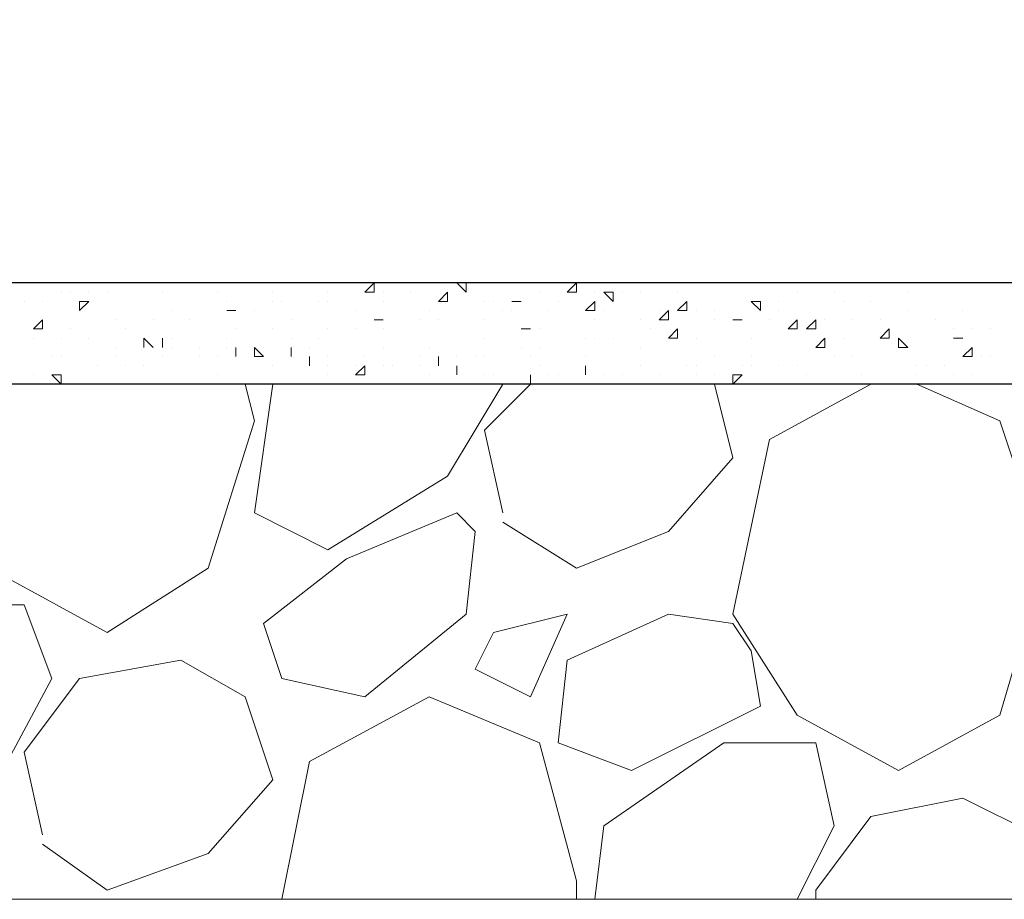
# Model space of a CAD drawing. Header units: metres. Extents: x 5.7 to 89.8, y 4 to 63.5.
# Tile 229 of 256: x 35.5 to 36.5, y 46.4 to 47.3. Entities that reach past the tile are written whole.
import ezdxf

# ---------------------------------------------------------------- set-up
doc = ezdxf.new("R2010")
doc.units = ezdxf.units.M
doc.header["$MEASUREMENT"] = 0
doc.layers.add('PDF17_hatch-borshi', color=7, linetype='Continuous')
doc.layers.add('PDF17_kaff', color=7, linetype='Continuous')

msp = doc.modelspace()

# ---------------------------------------------------------------- linework, layer by layer
at = {"layer": 'PDF17_hatch-borshi', "lineweight": 18}
for points in [[(35.5231, 47.0645), (35.5231, 47.0645)], [(35.5327, 47.0548), (35.5327, 47.0548)], [(35.5423, 47.0548), (35.5423, 47.0548)], [(35.5616, 47.0548), (35.5616, 47.0548)], [(35.5809, 47.0548), (35.5809, 47.0548)], [(35.5905, 47.0645), (35.5905, 47.0645)], [(35.5905, 47.0645), (35.5905, 47.0645)], [(35.629, 47.0645), (35.629, 47.0645)], [(35.6387, 47.0548), (35.6387, 47.0548)], [(35.6483, 47.0645), (35.6483, 47.0645)], [(35.6964, 47.0548), (35.6964, 47.0548)], [(35.7542, 47.0548), (35.7542, 47.0548)], [(35.7735, 47.0645), (35.7735, 47.0645)], [(35.7735, 47.0645), (35.7831, 47.0645)], [(35.7831, 47.0645), (35.7831, 47.0645)], [(35.7927, 47.0645), (35.8024, 47.0645)], [(35.8024, 47.0645), (35.8024, 47.0645)], [(35.812, 47.0548), (35.812, 47.0548)], [(35.8698, 47.0645), (35.8698, 47.0645)], [(35.8698, 47.0548), (35.8698, 47.0548)], [(35.8987, 47.0548), (35.8987, 47.0548)], [(35.8987, 47.0548), (35.8987, 47.0548)], [(35.9372, 47.0645), (35.9372, 47.0645)], [(35.9661, 47.0645), (35.9661, 47.0645)], [(36.0335, 47.0548), (36.0335, 47.0548)], [(36.0913, 47.0548), (36.0913, 47.0548)], [(36.1202, 47.0548), (36.1202, 47.0548)], [(36.1395, 47.0645), (36.1395, 47.0645)], [(36.1395, 47.0548), (36.1395, 47.0548)], [(36.178, 47.0548), (36.178, 47.0548)], [(36.2454, 47.0645), (36.2454, 47.0645)], [(36.3032, 47.0548), (36.3032, 47.0548)], [(36.3417, 47.0548), (36.3417, 47.0548)], [(36.361, 47.0645), (36.361, 47.0645)], [(36.3706, 47.0645), (36.3706, 47.0645)], [(36.4091, 47.0645), (36.4091, 47.0645)], [(36.4188, 47.0645), (36.4188, 47.0645)], [(36.4188, 47.0548), (36.4188, 47.0548)], [(36.4284, 47.0645), (36.4284, 47.0645)], [(36.4862, 47.0645), (36.4862, 47.0645)], [(36.4862, 47.0645), (36.4862, 47.0645)], [(36.5055, 47.0645), (36.5055, 47.0645)], [(36.5055, 47.0645), (36.5151, 47.0645)], [(36.5151, 47.0645), (36.5151, 47.0645)], [(35.4942, 47.0452), (35.4942, 47.0452)], [(35.5134, 47.0452), (35.5134, 47.0452)], [(35.7061, 47.0452), (35.7061, 47.0452)], [(35.7542, 47.0452), (35.7542, 47.0452)], [(35.7639, 47.0452), (35.7639, 47.0452)], [(35.8024, 47.0452), (35.8024, 47.0452)], [(35.812, 47.0452), (35.812, 47.0452)], [(35.8698, 47.0452), (35.8698, 47.0452)], [(35.9276, 47.0452), (35.9276, 47.0452)], [(35.9757, 47.0452), (35.9757, 47.0452)], [(35.9854, 47.0452), (35.9854, 47.0452)], [(36.0143, 47.0452), (36.0143, 47.0452)], [(36.0528, 47.0452), (36.0528, 47.0452)], [(36.1106, 47.0452), (36.1106, 47.0452)], [(36.255, 47.0452), (36.255, 47.0452)], [(36.2839, 47.0452), (36.2839, 47.0452)], [(36.3514, 47.0452), (36.3514, 47.0452)], [(36.3803, 47.0452), (36.3803, 47.0452)], [(35.6483, 47.0356), (35.6483, 47.0356)], [(35.7061, 47.0356), (35.7061, 47.0356)], [(35.735, 47.0356), (35.735, 47.0356)], [(35.8409, 47.0356), (35.8409, 47.0356)], [(35.918, 47.0356), (35.918, 47.0356)], [(35.995, 47.0356), (35.995, 47.0356)], [(36.0046, 47.0356), (36.0046, 47.0356)], [(36.0432, 47.0356), (36.0432, 47.0356)], [(36.0432, 47.0356), (36.0432, 47.0356)], [(36.1009, 47.0356), (36.1009, 47.0356)], [(36.1587, 47.0356), (36.1587, 47.0356)], [(36.1973, 47.0356), (36.1973, 47.0356)], [(36.2165, 47.0356), (36.2165, 47.0356)], [(36.2165, 47.0356), (36.2165, 47.0356)], [(36.2839, 47.0356), (36.2839, 47.0356)], [(36.4188, 47.0356), (36.4188, 47.0356)], [(36.4188, 47.0356), (36.4188, 47.0356)], [(36.4188, 47.0356), (36.4188, 47.0356)], [(36.4188, 47.0356), (36.4188, 47.0356)], [(36.4766, 47.0356), (36.4766, 47.0356)], [(35.5905, 47.0259), (35.5905, 47.0259)], [(35.629, 47.0259), (35.629, 47.0259)], [(35.6675, 47.0259), (35.6675, 47.0259)], [(35.7735, 47.0259), (35.7735, 47.0259)], [(35.8698, 47.0259), (35.8698, 47.0259)], [(35.8698, 47.0259), (35.8698, 47.0259)], [(35.9083, 47.0259), (35.9083, 47.0259)], [(35.9276, 47.0259), (35.9276, 47.0259)], [(35.9757, 47.0259), (35.9757, 47.0259)], [(36.0913, 47.0259), (36.0913, 47.0259)], [(36.1395, 47.0259), (36.1395, 47.0259)], [(36.1587, 47.0259), (36.1587, 47.0259)], [(36.2165, 47.0259), (36.2165, 47.0259)], [(36.2454, 47.0259), (36.2454, 47.0259)], [(36.2454, 47.0259), (36.2454, 47.0259)], [(36.2743, 47.0259), (36.2743, 47.0259)], [(36.3321, 47.0259), (36.3321, 47.0259)], [(36.361, 47.0259), (36.361, 47.0259)], [(36.3899, 47.0259), (36.3899, 47.0259)], [(36.4477, 47.0259), (36.4477, 47.0259)], [(35.5423, 47.0163), (35.5423, 47.0163)], [(35.6001, 47.0163), (35.6001, 47.0163)], [(35.7157, 47.0163), (35.7157, 47.0163)], [(35.7542, 47.0163), (35.7542, 47.0163)], [(35.812, 47.0163), (35.812, 47.0163)], [(35.8409, 47.0163), (35.8409, 47.0163)], [(35.8698, 47.0163), (35.8698, 47.0163)], [(35.8698, 47.0163), (35.8698, 47.0163)], [(36.0239, 47.0163), (36.0239, 47.0163)], [(36.0335, 47.0163), (36.0335, 47.0163)], [(36.1491, 47.0163), (36.1491, 47.0163)], [(36.3032, 47.0163), (36.3032, 47.0163)], [(36.4669, 47.0163), (36.4669, 47.0163)], [(36.4669, 47.0163), (36.4669, 47.0163)], [(36.4862, 47.0163), (36.4862, 47.0163)], [(36.5055, 47.0163), (36.5055, 47.0163)], [(35.5038, 47.0067), (35.5038, 47.0067)], [(35.5327, 47.0067), (35.5327, 47.0067)], [(35.5616, 47.0067), (35.5616, 47.0067)], [(35.5616, 47.0067), (35.5616, 47.0067)], [(35.5616, 47.0067), (35.5616, 47.0067)], [(35.5616, 47.0067), (35.5616, 47.0067)], [(35.6194, 47.0067), (35.6194, 47.0067)], [(35.6483, 47.0067), (35.6483, 47.0067)], [(35.7061, 47.0067), (35.7061, 47.0067)], [(35.7735, 47.0067), (35.7735, 47.0067)], [(35.8024, 47.0067), (35.8024, 47.0067)], [(35.9757, 47.0067), (35.9757, 47.0067)], [(36.0817, 47.0067), (36.0817, 47.0067)], [(36.0913, 47.0067), (36.0913, 47.0067)], [(36.1106, 47.0067), (36.1106, 47.0067)], [(36.1973, 47.0067), (36.1973, 47.0067)], [(36.255, 47.0067), (36.255, 47.0067)], [(36.3514, 47.0067), (36.3514, 47.0067)], [(36.3899, 47.0067), (36.3899, 47.0067)], [(36.4669, 47.0067), (36.4669, 47.0067)], [(36.4766, 47.0067), (36.4766, 47.0067)], [(35.5905, 46.997), (35.5905, 46.997)], [(35.6194, 46.997), (35.6194, 46.997)], [(35.6194, 46.997), (35.6194, 46.997)], [(35.6387, 46.997), (35.6387, 46.997)], [(35.6483, 46.997), (35.6483, 46.997)], [(35.6772, 46.997), (35.6772, 46.997)], [(35.7061, 46.997), (35.7061, 46.997)], [(35.735, 46.997), (35.735, 46.997)], [(35.735, 46.997), (35.735, 46.997)], [(35.7446, 46.997), (35.7446, 46.997)], [(35.7927, 46.997), (35.7927, 46.997)], [(35.8698, 46.997), (35.8698, 46.997)], [(35.918, 46.997), (35.918, 46.997)], [(36.0143, 46.997), (36.0143, 46.997)], [(36.0335, 46.997), (36.0335, 46.997)], [(36.1395, 46.997), (36.1395, 46.997)], [(36.3225, 46.997), (36.3225, 46.997)], [(36.4091, 46.997), (36.4091, 46.997)], [(36.4188, 46.997), (36.4188, 46.997)], [(35.5231, 46.9874), (35.5231, 46.9874)], [(35.5327, 46.9874), (35.5327, 46.9874)], [(35.5327, 46.9874), (35.5327, 46.9874)], [(35.5905, 46.9874), (35.5905, 46.9874)], [(35.5905, 46.9874), (35.5905, 46.9874)], [(35.6387, 46.9874), (35.6387, 46.9874)], [(35.6387, 46.9874), (35.6387, 46.9874)], [(35.6772, 46.9874), (35.6772, 46.9874)], [(35.6964, 46.9874), (35.6964, 46.9874)], [(35.7157, 46.9874), (35.7157, 46.9874)], [(35.7735, 46.9874), (35.7735, 46.9874)], [(35.812, 46.9874), (35.812, 46.9874)], [(35.8505, 46.9874), (35.8505, 46.9874)], [(35.9083, 46.9874), (35.9083, 46.9874)], [(35.9276, 46.9874), (35.9276, 46.9874)], [(35.9468, 46.9874), (35.9468, 46.9874)], [(35.9661, 46.9874), (35.9661, 46.9874)], [(35.9661, 46.9874), (35.9661, 46.9874)], [(35.9757, 46.9874), (35.9757, 46.9874)], [(36.0239, 46.9874), (36.0239, 46.9874)], [(36.0817, 46.9874), (36.0817, 46.9874)], [(36.2165, 46.9874), (36.2165, 46.9874)], [(36.255, 46.9874), (36.255, 46.9874)], [(36.3417, 46.9874), (36.3417, 46.9874)], [(36.361, 46.9874), (36.361, 46.9874)], [(36.4958, 46.9874), (36.4958, 46.9874)], [(36.5055, 46.9874), (36.5055, 46.9874)], [(35.5712, 46.9778), (35.5712, 46.9778)], [(35.6001, 46.9778), (35.6001, 46.9778)], [(35.6194, 46.9778), (35.6194, 46.9778)], [(35.7542, 46.9778), (35.7542, 46.9778)], [(35.7542, 46.9778), (35.7542, 46.9778)], [(35.7927, 46.9778), (35.7927, 46.9778)], [(35.812, 46.9778), (35.812, 46.9778)], [(35.8409, 46.9778), (35.8409, 46.9778)], [(35.8698, 46.9778), (35.8698, 46.9778)], [(35.8698, 46.9778), (35.8698, 46.9778)], [(35.8698, 46.9778), (35.8698, 46.9778)], [(35.8698, 46.9778), (35.8698, 46.9778)], [(35.8794, 46.9778), (35.8794, 46.9778)], [(35.9083, 46.9778), (35.9083, 46.9778)], [(35.9276, 46.9778), (35.9276, 46.9778)], [(36.0335, 46.9778), (36.0335, 46.9778)], [(36.0817, 46.9778), (36.0817, 46.9778)], [(36.0817, 46.9778), (36.0817, 46.9778)], [(36.1395, 46.9778), (36.1395, 46.9778)], [(36.1876, 46.9778), (36.1876, 46.9778)], [(36.1973, 46.9778), (36.1973, 46.9778)], [(36.2454, 46.9778), (36.2454, 46.9778)], [(36.255, 46.9778), (36.255, 46.9778)], [(36.2839, 46.9778), (36.2839, 46.9778)], [(36.3032, 46.9778), (36.3032, 46.9778)], [(36.4284, 46.9778), (36.4284, 46.9778)], [(36.438, 46.9778), (36.438, 46.9778)], [(36.4573, 46.9778), (36.4573, 46.9778)], [(35.5038, 46.9682), (35.5038, 46.9682)], [(35.6964, 46.9682), (35.6964, 46.9682)], [(35.812, 46.9682), (35.812, 46.9682)], [(35.8409, 46.9682), (35.8409, 46.9682)], [(35.918, 46.9682), (35.918, 46.9682)], [(35.9468, 46.9682), (35.9468, 46.9682)], [(35.9757, 46.9682), (35.9757, 46.9682)], [(35.9854, 46.9682), (35.9854, 46.9682)], [(36.0432, 46.9682), (36.0432, 46.9682)], [(36.0528, 46.9682), (36.0528, 46.9682)], [(36.0817, 46.9682), (36.0817, 46.9682)], [(36.1009, 46.9682), (36.1009, 46.9682)], [(36.1202, 46.9682), (36.1202, 46.9682)], [(36.1587, 46.9682), (36.1587, 46.9682)], [(36.1973, 46.9682), (36.1973, 46.9682)], [(36.2165, 46.9682), (36.2165, 46.9682)], [(36.3128, 46.9682), (36.3128, 46.9682)], [(36.3706, 46.9682), (36.3706, 46.9682)], [(36.3706, 46.9682), (36.3706, 46.9682)], [(36.3706, 46.9682), (36.3706, 46.9682)], [(36.4284, 46.9682), (36.4284, 46.9682)], [(36.4669, 46.9682), (36.4669, 46.9682)], [(36.4862, 46.9682), (36.4862, 46.9682)], [(35.4364, 46.9585), (35.4075, 46.8622), (35.4749, 46.7563), (35.5809, 46.6985), (35.6868, 46.7659), (35.735, 46.92), (35.7253, 46.9585)], [(35.552, 46.9585), (35.552, 46.9585)], [(35.6483, 46.9585), (35.6483, 46.9585)], [(35.995, 46.9585), (35.9372, 46.8622), (35.812, 46.7852), (35.735, 46.8237), (35.7542, 46.9585)], [(35.7446, 46.9585), (35.7446, 46.9585)], [(35.995, 46.8237), (35.9757, 46.9104), (36.0239, 46.9585)], [(35.995, 46.8141), (36.0721, 46.7659), (36.1684, 46.8044), (36.2358, 46.8815), (36.2165, 46.9585)], [(36.0239, 46.9585), (36.0239, 46.9585)], [(36.1009, 46.9585), (36.1009, 46.9585)], [(36.1009, 46.9585), (36.1009, 46.9585)], [(36.2165, 46.9585), (36.2165, 46.9585)], [(36.3803, 46.9585), (36.2743, 46.9007), (36.2358, 46.7177), (36.3032, 46.6118), (36.4091, 46.554), (36.5151, 46.6118), (36.5632, 46.7755), (36.5151, 46.92), (36.4284, 46.9585)], [(35.5134, 46.4866), (35.4942, 46.5733), (35.552, 46.6503), (35.6579, 46.6696), (35.7253, 46.6311), (35.7542, 46.5444), (35.6868, 46.4673), (35.5809, 46.4288), (35.5134, 46.477)], [(36.0721, 46.4192), (36.0721, 46.4384), (36.0335, 46.5829), (35.918, 46.6311), (35.7927, 46.5636), (35.7639, 46.4192)], [(36.0913, 46.4192), (36.1009, 46.4962), (36.2262, 46.5829), (36.3225, 46.5829), (36.3417, 46.4962), (36.3032, 46.4192)], [(36.5729, 46.4192), (36.5536, 46.4866), (36.4766, 46.5251), (36.3803, 46.5059), (36.3225, 46.4288), (36.3225, 46.4192)]]:
    msp.add_lwpolyline(points, dxfattribs=at)
for points in [[(35.8602, 47.0645), (35.8602, 47.0548), (35.8505, 47.0548)], [(35.9372, 47.0548), (35.9372, 47.0452), (35.9276, 47.0452)], [(35.9565, 47.0645), (35.9565, 47.0548), (35.9468, 47.0645)], [(36.0721, 47.0548), (36.0624, 47.0548), (36.0721, 47.0645)], [(36.1106, 47.0548), (36.1106, 47.0452), (36.1009, 47.0548)], [(35.5616, 47.0452), (35.552, 47.0356), (35.552, 47.0452)], [(36.0143, 47.0452), (36.0046, 47.0452)], [(36.0913, 47.0452), (36.0913, 47.0356), (36.0817, 47.0356)], [(36.1876, 47.0356), (36.178, 47.0356), (36.1876, 47.0452)], [(36.2647, 47.0452), (36.2647, 47.0356), (36.255, 47.0452)], [(35.7157, 47.0356), (35.7061, 47.0356)], [(36.1684, 47.0356), (36.1684, 47.0259), (36.1587, 47.0259)], [(35.5134, 47.0163), (35.5038, 47.0163), (35.5134, 47.0259)], [(35.8698, 47.0259), (35.8602, 47.0259)], [(36.2454, 47.0259), (36.2358, 47.0259)], [(36.3032, 47.0163), (36.2936, 47.0163), (36.3032, 47.0259)], [(36.3225, 47.0259), (36.3225, 47.0163), (36.3128, 47.0163)], [(36.0239, 47.0163), (36.0143, 47.0163)], [(36.178, 47.0163), (36.178, 47.0067), (36.1684, 47.0067)], [(36.3995, 47.0163), (36.3995, 47.0067), (36.3899, 47.0067)], [(35.629, 46.997), (35.6194, 47.0067)], [(35.6194, 47.0067), (35.6194, 46.997)], [(35.6387, 47.0067), (35.6387, 46.997)], [(36.3321, 47.0067), (36.3321, 46.997), (36.3225, 46.997)], [(36.4188, 46.997), (36.4091, 46.997), (36.4091, 47.0067)], [(36.4766, 47.0067), (36.4669, 47.0067)], [(35.7157, 46.997), (35.7157, 46.9874)], [(35.7446, 46.9874), (35.735, 46.9874), (35.735, 46.997)], [(35.7735, 46.997), (35.7735, 46.9874)], [(36.4862, 46.997), (36.4862, 46.9874), (36.4766, 46.9874)], [(35.7927, 46.9874), (35.7927, 46.9778)], [(35.9276, 46.9874), (35.9276, 46.9778)], [(35.8505, 46.9682), (35.8409, 46.9682), (35.8505, 46.9778)], [(35.9468, 46.9778), (35.9468, 46.9682)], [(36.0817, 46.9778), (36.0817, 46.9682)], [(35.5327, 46.9682), (35.5327, 46.9585), (35.5231, 46.9682)], [(36.0239, 46.9682), (36.0239, 46.9585)], [(36.2454, 46.9682), (36.2358, 46.9585), (36.2358, 46.9682)], [(35.7446, 46.7081), (35.8313, 46.7755), (35.9468, 46.8237), (35.9661, 46.8044), (35.9565, 46.7177), (35.8505, 46.6311), (35.7639, 46.6503)], [(35.3305, 46.4481), (35.2534, 46.477), (35.2727, 46.6407), (35.3979, 46.7274), (35.4942, 46.7274), (35.5231, 46.6503), (35.4557, 46.5251)], [(35.9854, 46.6985), (35.9661, 46.66), (36.0239, 46.6311), (36.0624, 46.7177)], [(36.2358, 46.7081), (36.1684, 46.7177), (36.0624, 46.6696), (36.0528, 46.5829), (36.1298, 46.554), (36.2647, 46.6214), (36.255, 46.6792)]]:
    msp.add_lwpolyline(points, close=True, dxfattribs=at)
at = {"layer": 'PDF17_kaff', "lineweight": 30}
for points in [[(38.8169, 47.0741), (42.968, 47.8927), (47.1383, 48.3647), (58.5416, 48.3647), (58.7535, 48.3647), (58.7535, 48.2491), (47.1383, 48.2491), (42.9776, 47.7868), (38.7881, 46.9585), (32.7974, 46.9585)], [(38.7399, 47.0645), (32.7974, 47.0645)]]:
    msp.add_lwpolyline(points, dxfattribs=at)
at = {"layer": 'PDF17_kaff', "lineweight": 20}
msp.add_lwpolyline([(38.8169, 46.4192), (29.9081, 46.4192), (29.9081, 46.9585)], dxfattribs=at)

doc.saveas('drawing.dxf')
